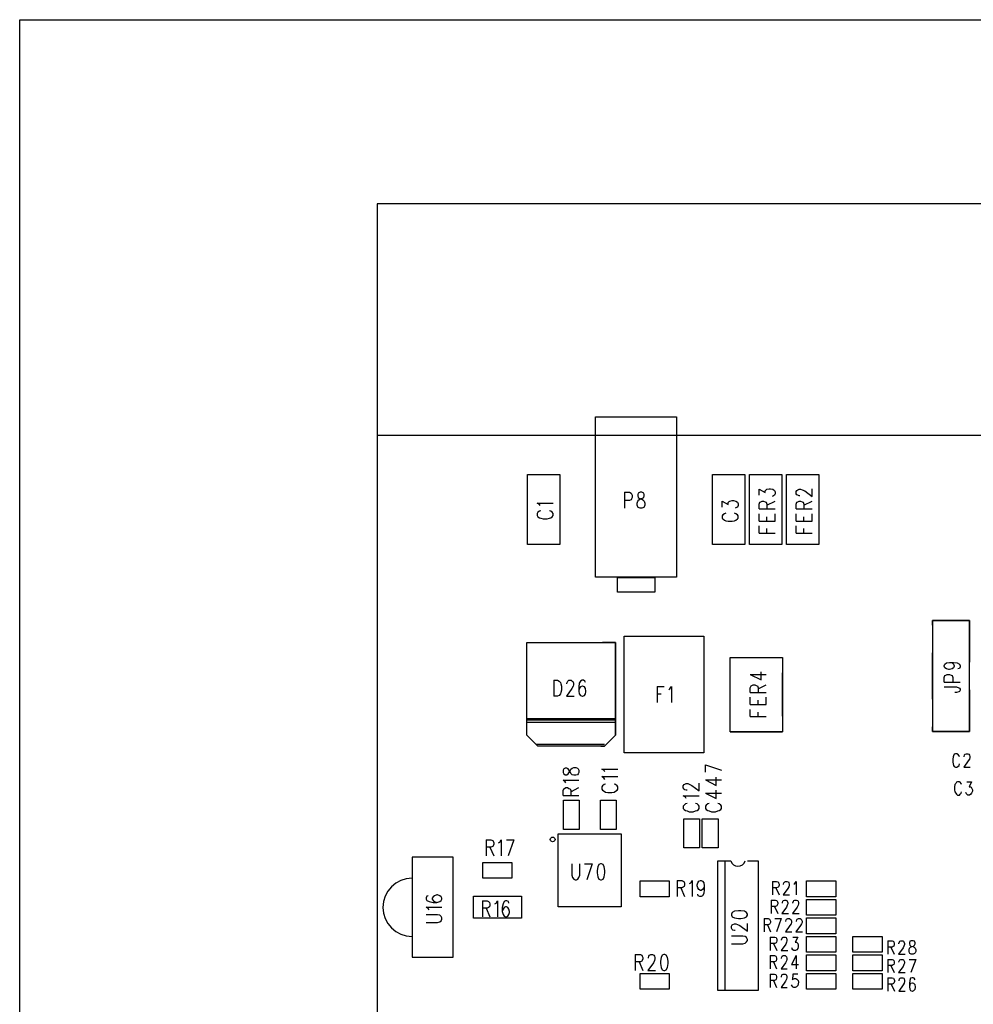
# Model space of a CAD drawing. Extents: x 11.9 to 28.1, y 10.8 to 21.2.
# Tile 9 of 33: x 11.9 to 14.5, y 18.5 to 21.2. Entities that reach past the tile are written whole.
import ezdxf

# ---------------------------------------------------------------- set-up
doc = ezdxf.new("R2010")
doc.units = 0
doc.header["$MEASUREMENT"] = 0
doc.layers.add('LAYNR1', color=2, linetype='Continuous')

msp = doc.modelspace()

# ---------------------------------------------------------------- linework, layer by layer
at = {"layer": 'LAYNR1'}
for points in [[(11.892, 21.199), (28.093, 21.199)], [(11.892, 10.799), (11.892, 21.199)], [(12.858, 20.701), (12.858, 14.201)], [(22.157, 20.701), (12.858, 20.701)], [(13.448, 19.693), (13.448, 20.126)], [(13.448, 20.126), (13.667, 20.126)], [(13.667, 20.126), (13.667, 19.693)], [(12.858, 20.076), (22.157, 20.076)], [(13.264, 19.781), (13.264, 19.97)], [(13.264, 19.97), (13.351, 19.97)], [(13.351, 19.97), (13.351, 19.781)], [(13.764, 19.781), (13.764, 19.97)], [(13.764, 19.97), (13.851, 19.97)], [(13.851, 19.97), (13.851, 19.781)], [(13.864, 19.781), (13.864, 19.97)], [(13.864, 19.97), (13.951, 19.97)], [(13.951, 19.97), (13.951, 19.781)], [(13.964, 19.781), (13.964, 19.97)], [(13.964, 19.97), (14.051, 19.97)], [(14.051, 19.97), (14.051, 19.781)], [(13.89, 19.914), (13.89, 19.93), (13.906, 19.921), (13.906, 19.926), (13.909, 19.929), (13.911, 19.93), (13.917, 19.931), (13.921, 19.931), (13.927, 19.93), (13.931, 19.927), (13.933, 19.923), (13.933, 19.918), (13.931, 19.914), (13.929, 19.912), (13.925, 19.911)], [(14, 19.912), (13.998, 19.912), (13.994, 19.914), (13.992, 19.915), (13.99, 19.918), (13.99, 19.924), (13.992, 19.927), (13.994, 19.929), (13.998, 19.93), (14.002, 19.93), (14.006, 19.929), (14.013, 19.926), (14.033, 19.911), (14.033, 19.931)], [(13.526, 19.922), (13.526, 19.879)], [(13.526, 19.922), (13.54, 19.922), (13.544, 19.92), (13.545, 19.918), (13.547, 19.914), (13.547, 19.908), (13.545, 19.904), (13.544, 19.902), (13.54, 19.9), (13.526, 19.9)], [(13.581, 19.887), (13.579, 19.883), (13.578, 19.881), (13.573, 19.879), (13.568, 19.879), (13.563, 19.881), (13.562, 19.883), (13.56, 19.887), (13.56, 19.893), (13.562, 19.898), (13.565, 19.902)], [(13.568, 19.922), (13.563, 19.92), (13.562, 19.916), (13.562, 19.912), (13.563, 19.908), (13.566, 19.906), (13.572, 19.904), (13.576, 19.902), (13.579, 19.898), (13.581, 19.893)], [(13.565, 19.902), (13.569, 19.904), (13.575, 19.906), (13.578, 19.908), (13.579, 19.912), (13.579, 19.916), (13.578, 19.92), (13.573, 19.922), (13.568, 19.922)], [(13.298, 19.886), (13.296, 19.889), (13.29, 19.893), (13.333, 19.893)], [(13.581, 19.893), (13.581, 19.887)], [(13.79, 19.882), (13.79, 19.898), (13.806, 19.889), (13.806, 19.894), (13.809, 19.897), (13.811, 19.898), (13.817, 19.9), (13.821, 19.9), (13.827, 19.898), (13.831, 19.895), (13.833, 19.891)], [(13.833, 19.891), (13.833, 19.886), (13.831, 19.882), (13.829, 19.881), (13.825, 19.879)], [(13.89, 19.877), (13.89, 19.89), (13.892, 19.895), (13.894, 19.896), (13.898, 19.898), (13.902, 19.898), (13.906, 19.896), (13.909, 19.895), (13.911, 19.89), (13.911, 19.877)], [(13.89, 19.877), (13.933, 19.877)], [(13.911, 19.887), (13.933, 19.898)], [(13.99, 19.877), (13.99, 19.89), (13.992, 19.895), (13.994, 19.896), (13.998, 19.898), (14.002, 19.898), (14.006, 19.896), (14.009, 19.895), (14.011, 19.89), (14.011, 19.877)], [(13.99, 19.877), (14.033, 19.877)], [(14.011, 19.887), (14.033, 19.898)], [(13.3, 19.872), (13.296, 19.871), (13.292, 19.868), (13.29, 19.865), (13.29, 19.859), (13.292, 19.856), (13.296, 19.853), (13.3, 19.852), (13.306, 19.85), (13.317, 19.85), (13.323, 19.852), (13.327, 19.853), (13.331, 19.856), (13.333, 19.859), (13.333, 19.865), (13.331, 19.868), (13.327, 19.871), (13.323, 19.872)], [(13.8, 19.866), (13.796, 19.864), (13.792, 19.861), (13.79, 19.858)], [(13.79, 19.858), (13.79, 19.852), (13.792, 19.85), (13.796, 19.847), (13.8, 19.845), (13.806, 19.844), (13.817, 19.844), (13.823, 19.845), (13.827, 19.847), (13.831, 19.85), (13.833, 19.852), (13.833, 19.858)], [(13.833, 19.858), (13.831, 19.861), (13.827, 19.864), (13.823, 19.866)], [(13.89, 19.844), (13.89, 19.864)], [(13.911, 19.844), (13.911, 19.856)], [(13.933, 19.844), (13.933, 19.864)], [(13.99, 19.844), (13.99, 19.864)], [(14.011, 19.844), (14.011, 19.856)], [(14.033, 19.844), (14.033, 19.864)], [(13.89, 19.844), (13.933, 19.844)], [(13.89, 19.812), (13.89, 19.831)], [(13.911, 19.812), (13.911, 19.824)], [(13.99, 19.844), (14.033, 19.844)], [(13.99, 19.812), (13.99, 19.831)], [(14.011, 19.812), (14.011, 19.824)], [(13.89, 19.812), (13.933, 19.812)], [(13.99, 19.812), (14.033, 19.812)], [(13.351, 19.781), (13.264, 19.781)], [(13.851, 19.781), (13.764, 19.781)], [(13.951, 19.781), (13.864, 19.781)], [(14.051, 19.781), (13.964, 19.781)], [(13.667, 19.693), (13.448, 19.693)], [(13.507, 19.652), (13.507, 19.692)], [(13.507, 19.692), (13.608, 19.692)], [(13.608, 19.692), (13.608, 19.652)], [(13.608, 19.652), (13.507, 19.652)], [(14.358, 19.576), (14.358, 19.276)], [(14.458, 19.576), (14.358, 19.576)], [(14.358, 19.563), (14.358, 19.576)], [(14.358, 19.576), (14.458, 19.576)], [(14.458, 19.276), (14.458, 19.576)], [(14.458, 19.576), (14.458, 19.463)], [(13.525, 19.218), (13.525, 19.533)], [(13.525, 19.533), (13.576, 19.533)], [(13.525, 19.218), (13.525, 19.533)], [(13.525, 19.533), (13.74, 19.533)], [(13.688, 19.533), (13.74, 19.533)], [(13.74, 19.533), (13.74, 19.218)], [(13.74, 19.533), (13.74, 19.218)], [(13.262, 19.266), (13.262, 19.516)], [(13.262, 19.516), (13.297, 19.516)], [(13.262, 19.266), (13.262, 19.516)], [(13.262, 19.516), (13.502, 19.516)], [(13.502, 19.516), (13.467, 19.516)], [(13.502, 19.266), (13.502, 19.516)], [(13.502, 19.516), (13.502, 19.266)], [(13.812, 19.476), (13.953, 19.476)], [(13.812, 19.275), (13.812, 19.476)], [(13.812, 19.476), (13.953, 19.476)], [(13.953, 19.476), (13.953, 19.275)], [(14.358, 19.363), (14.358, 19.488)], [(14.404, 19.462), (14.411, 19.461), (14.415, 19.458), (14.417, 19.453), (14.417, 19.452), (14.415, 19.448), (14.411, 19.445), (14.404, 19.443), (14.402, 19.443), (14.396, 19.445), (14.392, 19.448), (14.39, 19.452), (14.39, 19.453), (14.392, 19.458), (14.396, 19.461), (14.404, 19.462), (14.415, 19.462), (14.425, 19.461), (14.431, 19.458), (14.433, 19.453), (14.433, 19.45), (14.431, 19.446), (14.427, 19.445)], [(13.811, 19.435), (13.811, 19.317)], [(13.866, 19.43), (13.895, 19.415), (13.895, 19.437)], [(13.866, 19.43), (13.909, 19.43)], [(13.953, 19.317), (13.953, 19.434)], [(14.39, 19.409), (14.39, 19.422), (14.392, 19.427), (14.394, 19.428), (14.398, 19.43), (14.404, 19.43), (14.409, 19.428), (14.411, 19.427), (14.413, 19.422), (14.413, 19.409)], [(13.335, 19.414), (13.335, 19.371)], [(13.335, 19.414), (13.345, 19.414), (13.35, 19.412), (13.353, 19.408), (13.354, 19.404), (13.356, 19.398), (13.356, 19.387), (13.354, 19.381), (13.353, 19.377), (13.35, 19.373), (13.345, 19.371), (13.335, 19.371)], [(13.373, 19.412), (13.376, 19.414), (13.382, 19.414), (13.385, 19.412), (13.387, 19.41), (13.388, 19.406), (13.388, 19.402), (13.387, 19.398), (13.384, 19.392), (13.369, 19.371), (13.39, 19.371)], [(13.37, 19.404), (13.37, 19.406), (13.372, 19.41), (13.373, 19.412)], [(13.421, 19.408), (13.419, 19.412), (13.415, 19.414), (13.412, 19.414), (13.407, 19.412), (13.404, 19.406), (13.403, 19.396), (13.403, 19.385), (13.404, 19.377), (13.407, 19.373), (13.412, 19.371), (13.413, 19.371), (13.418, 19.373), (13.421, 19.377), (13.422, 19.383)], [(13.422, 19.385), (13.421, 19.392), (13.418, 19.396), (13.413, 19.398), (13.412, 19.398), (13.407, 19.396), (13.404, 19.392), (13.403, 19.385)], [(13.614, 19.397), (13.614, 19.354)], [(13.614, 19.397), (13.633, 19.397)], [(13.646, 19.389), (13.649, 19.391), (13.653, 19.397), (13.653, 19.354)], [(13.866, 19.381), (13.866, 19.394), (13.868, 19.399), (13.87, 19.4), (13.874, 19.402), (13.878, 19.402), (13.882, 19.4), (13.885, 19.399), (13.887, 19.394), (13.887, 19.381)], [(13.887, 19.391), (13.909, 19.402)], [(14.39, 19.409), (14.433, 19.409)], [(14.39, 19.396), (14.423, 19.396), (14.429, 19.394), (14.431, 19.393), (14.433, 19.39), (14.433, 19.387), (14.431, 19.384), (14.429, 19.383), (14.423, 19.381), (14.419, 19.381)], [(13.422, 19.383), (13.422, 19.385)], [(13.614, 19.377), (13.625, 19.377)], [(13.866, 19.381), (13.909, 19.381)], [(14.458, 19.388), (14.458, 19.276)], [(13.866, 19.349), (13.866, 19.368)], [(13.866, 19.349), (13.909, 19.349)], [(13.887, 19.349), (13.887, 19.36)], [(13.909, 19.349), (13.909, 19.368)], [(13.866, 19.316), (13.866, 19.335)], [(13.866, 19.316), (13.909, 19.316)], [(13.887, 19.316), (13.887, 19.328)], [(13.262, 19.306), (13.262, 19.311)], [(13.262, 19.311), (13.502, 19.311)], [(13.502, 19.306), (13.262, 19.306)], [(13.262, 19.301), (13.502, 19.301)], [(13.502, 19.301), (13.502, 19.306)], [(13.292, 19.236), (13.262, 19.266)], [(13.292, 19.236), (13.262, 19.266)], [(13.472, 19.236), (13.502, 19.266)], [(13.502, 19.266), (13.472, 19.236)], [(13.953, 19.275), (13.812, 19.275)], [(13.812, 19.275), (13.953, 19.275)], [(14.358, 19.276), (14.358, 19.288)], [(14.358, 19.276), (14.458, 19.276)], [(14.458, 19.276), (14.358, 19.276)], [(13.288, 19.241), (13.472, 19.241)], [(13.302, 19.236), (13.292, 19.236)], [(13.472, 19.236), (13.292, 19.236)], [(13.462, 19.236), (13.472, 19.236)], [(13.577, 19.218), (13.525, 19.218)], [(13.74, 19.218), (13.525, 19.218)], [(13.74, 19.218), (13.686, 19.218)], [(14.431, 19.207), (14.43, 19.21), (14.427, 19.214), (14.425, 19.215), (14.42, 19.215), (14.417, 19.214), (14.415, 19.21), (14.414, 19.207), (14.413, 19.201), (14.413, 19.193), (14.414, 19.188), (14.415, 19.184), (14.417, 19.181), (14.42, 19.179), (14.425, 19.179), (14.427, 19.181), (14.43, 19.184), (14.431, 19.188)], [(14.444, 19.207), (14.444, 19.208), (14.445, 19.212), (14.446, 19.214), (14.449, 19.215), (14.454, 19.215), (14.456, 19.214), (14.458, 19.212), (14.459, 19.208), (14.459, 19.205), (14.458, 19.201), (14.455, 19.196), (14.443, 19.179), (14.46, 19.179)], [(13.745, 19.186), (13.788, 19.171)], [(13.745, 19.166), (13.745, 19.186)], [(13.473, 19.167), (13.471, 19.17), (13.465, 19.174), (13.508, 19.174)], [(13.368, 19.137), (13.366, 19.14), (13.36, 19.144), (13.403, 19.144)], [(13.473, 19.146), (13.471, 19.149), (13.465, 19.154), (13.508, 19.154)], [(13.475, 19.133), (13.471, 19.132), (13.467, 19.129), (13.465, 19.126), (13.465, 19.12), (13.467, 19.117), (13.471, 19.114), (13.475, 19.112), (13.481, 19.111), (13.492, 19.111), (13.498, 19.112), (13.502, 19.114), (13.506, 19.117), (13.508, 19.12), (13.508, 19.126), (13.506, 19.129), (13.502, 19.132), (13.498, 19.133)], [(13.695, 19.117), (13.693, 19.117), (13.689, 19.118), (13.687, 19.12), (13.685, 19.123), (13.685, 19.129), (13.687, 19.132), (13.689, 19.133), (13.693, 19.135), (13.697, 19.135), (13.701, 19.133), (13.708, 19.13), (13.728, 19.115), (13.728, 19.136)], [(13.745, 19.145), (13.774, 19.13), (13.774, 19.152)], [(13.745, 19.145), (13.788, 19.145)], [(14.419, 19.132), (14.418, 19.126)], [(14.421, 19.135), (14.419, 19.132)], [(14.423, 19.139), (14.421, 19.135)], [(14.426, 19.14), (14.423, 19.139)], [(14.431, 19.14), (14.426, 19.14)], [(14.433, 19.139), (14.431, 19.14)], [(14.436, 19.135), (14.433, 19.139)], [(14.437, 19.132), (14.436, 19.135)], [(14.451, 19.14), (14.464, 19.14)], [(14.464, 19.14), (14.457, 19.126)], [(13.36, 19.103), (13.36, 19.116), (13.362, 19.121), (13.364, 19.122), (13.368, 19.124), (13.372, 19.124), (13.376, 19.122), (13.379, 19.121), (13.381, 19.116), (13.381, 19.103)], [(13.36, 19.103), (13.403, 19.103)], [(13.381, 19.113), (13.403, 19.124)], [(13.745, 19.109), (13.774, 19.095), (13.774, 19.117)], [(13.745, 19.109), (13.788, 19.109)], [(14.418, 19.126), (14.418, 19.118)], [(14.418, 19.118), (14.419, 19.113)], [(14.419, 19.113), (14.421, 19.109)], [(14.421, 19.109), (14.423, 19.106)], [(14.423, 19.106), (14.426, 19.104)], [(14.426, 19.104), (14.431, 19.104)], [(14.431, 19.104), (14.433, 19.106)], [(14.433, 19.106), (14.436, 19.109)], [(14.436, 19.109), (14.437, 19.113)], [(14.449, 19.108), (14.448, 19.111)], [(14.451, 19.106), (14.449, 19.108)], [(14.454, 19.104), (14.451, 19.106)], [(14.458, 19.104), (14.454, 19.104)], [(14.457, 19.126), (14.461, 19.126)], [(14.462, 19.106), (14.458, 19.104)], [(14.461, 19.126), (14.463, 19.125)], [(14.464, 19.109), (14.462, 19.106)], [(14.463, 19.125), (14.464, 19.123)], [(14.464, 19.123), (14.466, 19.118)], [(14.466, 19.114), (14.464, 19.109)], [(14.466, 19.118), (14.466, 19.114)], [(13.361, 19.011), (13.361, 19.09)], [(13.361, 19.09), (13.404, 19.09)], [(13.404, 19.09), (13.404, 19.011)], [(13.461, 19.011), (13.461, 19.09)], [(13.461, 19.09), (13.504, 19.09)], [(13.504, 19.09), (13.504, 19.011)], [(13.693, 19.095), (13.691, 19.098), (13.685, 19.102), (13.728, 19.102)], [(13.695, 19.081), (13.691, 19.08), (13.687, 19.077), (13.685, 19.074), (13.685, 19.068), (13.687, 19.065), (13.691, 19.062), (13.695, 19.061), (13.701, 19.059), (13.712, 19.059), (13.718, 19.061), (13.722, 19.062), (13.726, 19.065), (13.728, 19.068), (13.728, 19.074), (13.726, 19.077), (13.722, 19.08), (13.718, 19.081)], [(13.747, 19.077), (13.745, 19.074), (13.745, 19.068), (13.747, 19.065), (13.751, 19.062), (13.755, 19.061)], [(13.755, 19.081), (13.751, 19.08), (13.747, 19.077)], [(13.786, 19.077), (13.782, 19.08), (13.778, 19.081)], [(13.778, 19.061), (13.782, 19.062), (13.786, 19.065), (13.788, 19.068), (13.788, 19.074), (13.786, 19.077)], [(13.755, 19.061), (13.761, 19.059), (13.772, 19.059), (13.778, 19.061)], [(13.686, 18.961), (13.686, 19.04)], [(13.686, 19.04), (13.729, 19.04)], [(13.729, 19.04), (13.729, 18.961)], [(13.736, 18.961), (13.736, 19.04)], [(13.736, 19.04), (13.779, 19.04)], [(13.779, 19.04), (13.779, 18.961)], [(13.347, 18.999), (13.517, 18.999)], [(13.347, 18.802), (13.347, 18.999)], [(13.404, 19.011), (13.361, 19.011)], [(13.504, 19.011), (13.461, 19.011)], [(13.517, 18.999), (13.517, 18.802)], [(13.152, 18.983), (13.152, 18.94)], [(13.152, 18.983), (13.165, 18.983), (13.17, 18.981), (13.171, 18.979), (13.173, 18.975), (13.173, 18.971), (13.171, 18.967), (13.17, 18.965), (13.165, 18.963), (13.152, 18.963)], [(13.186, 18.975), (13.189, 18.977), (13.193, 18.983), (13.193, 18.94)], [(13.207, 18.983), (13.227, 18.983)], [(13.227, 18.983), (13.212, 18.94)], [(13.162, 18.963), (13.173, 18.94)], [(13.729, 18.961), (13.686, 18.961)], [(13.779, 18.961), (13.736, 18.961)], [(12.952, 18.936), (12.952, 18.666)], [(13.063, 18.936), (12.952, 18.936)], [(13.063, 18.666), (13.063, 18.936)], [(13.143, 18.922), (13.222, 18.922)], [(13.143, 18.879), (13.143, 18.922)], [(13.222, 18.922), (13.222, 18.879)], [(13.384, 18.918), (13.384, 18.887), (13.386, 18.881), (13.389, 18.877), (13.393, 18.875), (13.396, 18.875), (13.4, 18.877), (13.403, 18.881), (13.405, 18.887), (13.405, 18.918)], [(13.418, 18.918), (13.439, 18.918)], [(13.439, 18.918), (13.424, 18.875)], [(13.778, 18.576), (13.778, 18.926)], [(13.778, 18.926), (13.813, 18.926)], [(13.797, 18.926), (13.797, 18.576)], [(13.858, 18.926), (13.887, 18.926)], [(13.887, 18.926), (13.887, 18.576)], [(13.222, 18.879), (13.143, 18.879)], [(13.568, 18.872), (13.647, 18.872)], [(13.568, 18.829), (13.568, 18.872)], [(13.647, 18.872), (13.647, 18.829)], [(13.668, 18.873), (13.668, 18.83)], [(13.668, 18.873), (13.681, 18.873), (13.685, 18.871), (13.687, 18.869), (13.688, 18.865), (13.688, 18.861), (13.687, 18.857), (13.685, 18.855), (13.681, 18.853), (13.668, 18.853)], [(13.702, 18.865), (13.705, 18.867), (13.709, 18.873), (13.709, 18.83)], [(13.741, 18.859), (13.74, 18.853), (13.737, 18.849), (13.733, 18.846), (13.731, 18.846), (13.727, 18.849), (13.724, 18.853), (13.722, 18.859), (13.722, 18.861), (13.724, 18.867), (13.727, 18.871), (13.731, 18.873), (13.733, 18.873), (13.737, 18.871), (13.74, 18.867), (13.741, 18.859), (13.741, 18.849), (13.74, 18.838), (13.737, 18.832), (13.733, 18.83), (13.73, 18.83), (13.725, 18.832), (13.724, 18.836)], [(13.926, 18.87), (13.926, 18.834)], [(13.926, 18.87), (13.937, 18.87)], [(13.937, 18.87), (13.941, 18.869)], [(13.941, 18.869), (13.942, 18.867)], [(13.942, 18.867), (13.944, 18.863)], [(13.944, 18.863), (13.944, 18.86)], [(13.956, 18.863), (13.957, 18.867)], [(13.956, 18.862), (13.956, 18.863)], [(13.957, 18.867), (13.959, 18.869)], [(13.959, 18.869), (13.961, 18.87)], [(13.961, 18.87), (13.966, 18.87)], [(13.966, 18.87), (13.969, 18.869)], [(13.969, 18.869), (13.97, 18.867)], [(13.97, 18.867), (13.971, 18.863)], [(13.971, 18.863), (13.971, 18.86)], [(13.984, 18.863), (13.986, 18.865)], [(13.986, 18.865), (13.99, 18.87)], [(13.99, 18.87), (13.99, 18.834)], [(14.018, 18.829), (14.018, 18.872)], [(14.018, 18.872), (14.097, 18.872)], [(14.097, 18.872), (14.097, 18.829)], [(13.678, 18.853), (13.688, 18.83)], [(13.937, 18.853), (13.926, 18.853)], [(13.935, 18.853), (13.944, 18.834)], [(13.941, 18.855), (13.937, 18.853)], [(13.942, 18.856), (13.941, 18.855)], [(13.944, 18.86), (13.942, 18.856)], [(13.967, 18.851), (13.955, 18.834)], [(13.97, 18.856), (13.967, 18.851)], [(13.971, 18.86), (13.97, 18.856)], [(12.996, 18.832), (12.992, 18.831), (12.99, 18.826), (12.99, 18.823), (12.992, 18.819), (12.998, 18.816)], [(12.998, 18.816), (13.009, 18.814), (13.019, 18.814), (13.027, 18.816)], [(13.013, 18.832), (13.009, 18.829), (13.006, 18.825), (13.006, 18.823), (13.009, 18.819), (13.013, 18.816)], [(13.027, 18.832), (13.021, 18.834), (13.019, 18.834), (13.013, 18.832)], [(13.013, 18.816), (13.019, 18.814)], [(13.027, 18.816), (13.031, 18.819), (13.033, 18.823), (13.033, 18.825), (13.031, 18.829), (13.027, 18.832)], [(13.118, 18.831), (13.248, 18.831)], [(13.118, 18.771), (13.118, 18.831)], [(13.142, 18.818), (13.142, 18.775)], [(13.142, 18.818), (13.155, 18.818), (13.159, 18.816), (13.161, 18.814), (13.162, 18.81), (13.162, 18.806), (13.161, 18.802), (13.159, 18.8), (13.155, 18.798), (13.142, 18.798)], [(13.176, 18.81), (13.179, 18.812), (13.183, 18.818), (13.183, 18.775)], [(13.214, 18.812), (13.213, 18.816), (13.208, 18.818), (13.205, 18.818), (13.201, 18.816), (13.198, 18.81), (13.196, 18.8), (13.196, 18.789), (13.198, 18.781), (13.201, 18.777), (13.205, 18.775), (13.207, 18.775), (13.211, 18.777), (13.214, 18.781), (13.215, 18.787), (13.215, 18.789), (13.214, 18.796), (13.211, 18.8), (13.207, 18.802), (13.205, 18.802), (13.201, 18.8), (13.198, 18.796), (13.196, 18.789)], [(13.248, 18.831), (13.248, 18.771)], [(13.647, 18.829), (13.568, 18.829)], [(13.922, 18.82), (13.922, 18.784)], [(13.922, 18.82), (13.934, 18.82), (13.938, 18.819), (13.939, 18.817), (13.94, 18.813), (13.94, 18.81), (13.939, 18.806), (13.938, 18.805), (13.934, 18.803), (13.922, 18.803)], [(13.953, 18.812), (13.953, 18.813), (13.954, 18.817), (13.955, 18.819), (13.958, 18.82), (13.962, 18.82), (13.965, 18.819), (13.966, 18.817), (13.967, 18.813), (13.967, 18.81), (13.966, 18.806), (13.964, 18.801), (13.951, 18.784), (13.969, 18.784)], [(13.955, 18.834), (13.972, 18.834)], [(13.981, 18.812), (13.981, 18.813), (13.983, 18.817), (13.984, 18.819), (13.986, 18.82), (13.991, 18.82), (13.994, 18.819), (13.995, 18.817), (13.996, 18.813), (13.996, 18.81), (13.995, 18.806), (13.993, 18.801), (13.98, 18.784), (13.998, 18.784)], [(14.097, 18.829), (14.018, 18.829)], [(14.018, 18.822), (14.097, 18.822)], [(14.018, 18.779), (14.018, 18.822)], [(14.097, 18.822), (14.097, 18.779)], [(12.998, 18.794), (12.996, 18.797), (12.99, 18.801), (13.033, 18.801)], [(13.152, 18.798), (13.162, 18.775)], [(13.517, 18.802), (13.347, 18.802)], [(13.858, 18.782), (13.856, 18.787), (13.85, 18.79), (13.84, 18.791), (13.834, 18.791), (13.823, 18.79), (13.817, 18.787), (13.815, 18.782)], [(13.931, 18.803), (13.94, 18.784)], [(12.99, 18.76), (13.021, 18.76), (13.027, 18.761), (13.031, 18.764), (13.033, 18.769), (13.033, 18.772), (13.031, 18.776), (13.027, 18.779), (13.021, 18.78), (12.99, 18.78)], [(13.248, 18.771), (13.118, 18.771)], [(13.815, 18.779), (13.817, 18.775), (13.823, 18.772), (13.834, 18.77), (13.84, 18.77), (13.85, 18.772), (13.856, 18.775), (13.858, 18.779), (13.858, 18.782)], [(13.815, 18.782), (13.815, 18.779)], [(13.815, 18.75), (13.817, 18.753), (13.819, 18.754), (13.823, 18.756), (13.827, 18.756), (13.831, 18.754), (13.838, 18.751), (13.858, 18.736), (13.858, 18.757)], [(13.903, 18.77), (13.903, 18.734)], [(13.903, 18.77), (13.914, 18.77)], [(13.914, 18.77), (13.918, 18.769)], [(13.918, 18.769), (13.919, 18.767)], [(13.919, 18.767), (13.921, 18.763)], [(13.921, 18.76), (13.919, 18.756)], [(13.921, 18.763), (13.921, 18.76)], [(13.932, 18.77), (13.949, 18.77)], [(13.949, 18.77), (13.937, 18.734)], [(13.962, 18.763), (13.963, 18.767)], [(13.962, 18.762), (13.962, 18.763)], [(13.963, 18.767), (13.964, 18.769)], [(13.964, 18.769), (13.967, 18.77)], [(13.967, 18.77), (13.972, 18.77)], [(13.972, 18.77), (13.974, 18.769)], [(13.974, 18.769), (13.976, 18.767)], [(13.976, 18.767), (13.977, 18.763)], [(13.977, 18.76), (13.976, 18.756)], [(13.977, 18.763), (13.977, 18.76)], [(13.991, 18.763), (13.992, 18.767)], [(13.991, 18.762), (13.991, 18.763)], [(13.992, 18.767), (13.993, 18.769)], [(13.993, 18.769), (13.996, 18.77)], [(13.996, 18.77), (14.001, 18.77)], [(14.001, 18.77), (14.003, 18.769)], [(14.003, 18.769), (14.004, 18.767)], [(14.004, 18.767), (14.006, 18.763)], [(14.006, 18.76), (14.004, 18.756)], [(14.006, 18.763), (14.006, 18.76)], [(14.097, 18.779), (14.018, 18.779)], [(14.018, 18.772), (14.097, 18.772)], [(14.018, 18.729), (14.018, 18.772)], [(14.097, 18.772), (14.097, 18.729)], [(13.825, 18.738), (13.823, 18.738), (13.819, 18.739), (13.817, 18.741), (13.815, 18.744), (13.815, 18.75)], [(13.914, 18.753), (13.903, 18.753)], [(13.912, 18.753), (13.921, 18.734)], [(13.918, 18.755), (13.914, 18.753)], [(13.919, 18.756), (13.918, 18.755)], [(13.973, 18.751), (13.961, 18.734)], [(13.961, 18.734), (13.978, 18.734)], [(13.976, 18.756), (13.973, 18.751)], [(14.002, 18.751), (13.989, 18.734)], [(13.989, 18.734), (14.007, 18.734)], [(14.004, 18.756), (14.002, 18.751)], [(13.815, 18.702), (13.846, 18.702), (13.852, 18.704), (13.856, 18.707), (13.858, 18.711), (13.858, 18.714), (13.856, 18.719), (13.852, 18.722), (13.846, 18.723), (13.815, 18.723)], [(13.92, 18.72), (13.92, 18.684)], [(13.92, 18.72), (13.932, 18.72), (13.936, 18.719), (13.937, 18.717), (13.938, 18.713), (13.938, 18.71), (13.937, 18.706), (13.936, 18.705), (13.932, 18.703), (13.92, 18.703)], [(13.95, 18.712), (13.95, 18.713), (13.952, 18.717), (13.953, 18.719), (13.955, 18.72), (13.96, 18.72), (13.963, 18.719), (13.964, 18.717), (13.965, 18.713), (13.965, 18.71), (13.964, 18.706), (13.962, 18.701), (13.949, 18.684), (13.967, 18.684)], [(13.981, 18.72), (13.994, 18.72), (13.987, 18.706), (13.991, 18.706), (13.993, 18.705), (13.994, 18.703), (13.995, 18.698), (13.995, 18.694), (13.994, 18.689), (13.992, 18.686), (13.988, 18.684), (13.984, 18.684), (13.981, 18.686), (13.979, 18.688), (13.978, 18.691)], [(14.097, 18.729), (14.018, 18.729)], [(14.018, 18.679), (14.018, 18.722)], [(14.018, 18.722), (14.097, 18.722)], [(14.097, 18.722), (14.097, 18.679)], [(14.143, 18.722), (14.222, 18.722)], [(14.143, 18.679), (14.143, 18.722)], [(14.222, 18.722), (14.222, 18.679)], [(14.238, 18.71), (14.238, 18.674)], [(14.238, 18.71), (14.249, 18.71), (14.252, 18.709), (14.254, 18.707), (14.255, 18.703), (14.255, 18.7), (14.254, 18.696), (14.252, 18.695), (14.249, 18.693), (14.238, 18.693)], [(14.267, 18.702), (14.267, 18.703), (14.269, 18.707), (14.27, 18.709), (14.273, 18.71), (14.278, 18.71), (14.28, 18.709), (14.281, 18.707), (14.283, 18.703), (14.283, 18.7), (14.281, 18.696), (14.279, 18.691), (14.266, 18.674), (14.284, 18.674)], [(13.929, 18.703), (13.938, 18.684)], [(14.097, 18.679), (14.018, 18.679)], [(14.222, 18.679), (14.143, 18.679)], [(14.246, 18.693), (14.255, 18.674)], [(12.952, 18.666), (13.063, 18.666)], [(13.555, 18.673), (13.555, 18.63)], [(13.555, 18.673), (13.569, 18.673), (13.573, 18.671), (13.574, 18.669), (13.576, 18.665), (13.576, 18.661), (13.574, 18.657), (13.573, 18.655), (13.569, 18.653), (13.555, 18.653)], [(13.566, 18.653), (13.576, 18.63)], [(13.591, 18.663), (13.591, 18.665), (13.592, 18.669), (13.594, 18.671), (13.597, 18.673), (13.602, 18.673), (13.605, 18.671), (13.607, 18.669), (13.608, 18.665), (13.608, 18.661), (13.607, 18.657), (13.604, 18.651), (13.589, 18.63), (13.61, 18.63)], [(13.92, 18.67), (13.92, 18.634)], [(13.92, 18.67), (13.931, 18.67)], [(13.931, 18.653), (13.92, 18.653)], [(13.929, 18.653), (13.937, 18.634)], [(13.931, 18.67), (13.935, 18.669)], [(13.935, 18.655), (13.931, 18.653)], [(13.935, 18.669), (13.936, 18.667)], [(13.936, 18.656), (13.935, 18.655)], [(13.936, 18.667), (13.937, 18.663)], [(13.937, 18.66), (13.936, 18.656)], [(13.937, 18.663), (13.937, 18.66)], [(13.961, 18.651), (13.949, 18.634)], [(13.95, 18.663), (13.951, 18.667)], [(13.95, 18.662), (13.95, 18.663)], [(13.951, 18.667), (13.952, 18.669)], [(13.952, 18.669), (13.955, 18.67)], [(13.955, 18.67), (13.96, 18.67)], [(13.96, 18.67), (13.962, 18.669)], [(13.964, 18.656), (13.961, 18.651)], [(13.962, 18.669), (13.964, 18.667)], [(13.964, 18.667), (13.965, 18.663)], [(13.965, 18.66), (13.964, 18.656)], [(13.965, 18.663), (13.965, 18.66)], [(13.99, 18.67), (13.977, 18.646)], [(13.99, 18.67), (13.99, 18.634)], [(14.018, 18.629), (14.018, 18.672)], [(14.018, 18.672), (14.097, 18.672)], [(14.097, 18.672), (14.097, 18.629)], [(14.143, 18.672), (14.222, 18.672)], [(14.143, 18.629), (14.143, 18.672)], [(14.222, 18.672), (14.222, 18.629)], [(14.238, 18.66), (14.238, 18.624)], [(14.238, 18.66), (14.249, 18.66), (14.252, 18.659), (14.254, 18.657), (14.255, 18.653), (14.255, 18.65), (14.254, 18.646), (14.252, 18.645), (14.249, 18.643), (14.238, 18.643)], [(14.267, 18.652), (14.267, 18.653), (14.269, 18.657), (14.27, 18.659), (14.273, 18.66), (14.278, 18.66), (14.28, 18.659), (14.281, 18.657), (14.283, 18.653), (14.283, 18.65), (14.281, 18.646), (14.279, 18.641), (14.266, 18.624), (14.284, 18.624)], [(14.295, 18.66), (14.313, 18.66)], [(14.313, 18.66), (14.3, 18.624)], [(13.949, 18.634), (13.966, 18.634)], [(13.977, 18.646), (13.996, 18.646)], [(14.097, 18.629), (14.018, 18.629)], [(14.222, 18.629), (14.143, 18.629)], [(14.246, 18.643), (14.255, 18.624)], [(13.568, 18.622), (13.647, 18.622)], [(13.568, 18.579), (13.568, 18.622)], [(13.647, 18.622), (13.647, 18.579)], [(13.92, 18.62), (13.92, 18.584)], [(13.92, 18.62), (13.931, 18.62)], [(13.931, 18.603), (13.92, 18.603)], [(13.929, 18.603), (13.937, 18.584)], [(13.931, 18.62), (13.935, 18.619)], [(13.935, 18.605), (13.931, 18.603)], [(13.935, 18.619), (13.936, 18.617)], [(13.936, 18.606), (13.935, 18.605)], [(13.936, 18.617), (13.937, 18.613)], [(13.937, 18.61), (13.936, 18.606)], [(13.937, 18.613), (13.937, 18.61)], [(13.961, 18.601), (13.949, 18.584)], [(13.95, 18.613), (13.951, 18.617)], [(13.95, 18.612), (13.95, 18.613)], [(13.951, 18.617), (13.952, 18.619)], [(13.952, 18.619), (13.955, 18.62)], [(13.955, 18.62), (13.96, 18.62)], [(13.96, 18.62), (13.962, 18.619)], [(13.964, 18.606), (13.961, 18.601)], [(13.962, 18.619), (13.964, 18.617)], [(13.964, 18.617), (13.965, 18.613)], [(13.965, 18.61), (13.964, 18.606)], [(13.965, 18.613), (13.965, 18.61)], [(13.981, 18.62), (13.98, 18.605)], [(13.98, 18.605), (13.981, 18.606)], [(13.994, 18.62), (13.981, 18.62)], [(13.981, 18.606), (13.985, 18.608)], [(13.985, 18.608), (13.989, 18.608)], [(13.989, 18.608), (13.992, 18.606)], [(13.992, 18.606), (13.995, 18.603)], [(13.995, 18.603), (13.996, 18.598)], [(13.996, 18.598), (13.995, 18.594)], [(14.018, 18.579), (14.018, 18.622)], [(14.018, 18.622), (14.097, 18.622)], [(14.097, 18.622), (14.097, 18.579)], [(14.143, 18.622), (14.222, 18.622)], [(14.143, 18.579), (14.143, 18.622)], [(14.222, 18.622), (14.222, 18.579)], [(14.238, 18.61), (14.238, 18.574)], [(14.238, 18.61), (14.249, 18.61)], [(14.249, 18.61), (14.253, 18.609)], [(14.253, 18.609), (14.254, 18.607)], [(14.254, 18.607), (14.256, 18.603)], [(14.256, 18.6), (14.254, 18.596)], [(14.256, 18.603), (14.256, 18.6)], [(14.268, 18.603), (14.269, 18.607)], [(14.268, 18.602), (14.268, 18.603)], [(14.269, 18.607), (14.271, 18.609)], [(14.271, 18.609), (14.273, 18.61)], [(14.273, 18.61), (14.278, 18.61)], [(14.278, 18.61), (14.281, 18.609)], [(14.281, 18.609), (14.282, 18.607)], [(14.282, 18.607), (14.283, 18.603)], [(14.283, 18.6), (14.282, 18.596)], [(14.283, 18.603), (14.283, 18.6)], [(14.297, 18.603), (14.296, 18.595)], [(14.299, 18.609), (14.297, 18.603)], [(14.303, 18.61), (14.299, 18.609)], [(14.306, 18.61), (14.303, 18.61)], [(14.309, 18.609), (14.306, 18.61)], [(14.311, 18.605), (14.309, 18.609)], [(13.647, 18.579), (13.568, 18.579)], [(13.887, 18.576), (13.778, 18.576)], [(13.949, 18.584), (13.966, 18.584)], [(13.979, 18.588), (13.977, 18.591)], [(13.98, 18.586), (13.979, 18.588)], [(13.984, 18.584), (13.98, 18.586)], [(13.987, 18.584), (13.984, 18.584)], [(13.991, 18.586), (13.987, 18.584)], [(13.994, 18.589), (13.991, 18.586)], [(13.995, 18.594), (13.994, 18.589)], [(14.097, 18.579), (14.018, 18.579)], [(14.222, 18.579), (14.143, 18.579)], [(14.249, 18.593), (14.238, 18.593)], [(14.247, 18.593), (14.256, 18.574)], [(14.253, 18.595), (14.249, 18.593)], [(14.254, 18.596), (14.253, 18.595)], [(14.279, 18.591), (14.267, 18.574)], [(14.267, 18.574), (14.284, 18.574)], [(14.282, 18.596), (14.279, 18.591)], [(14.296, 18.595), (14.296, 18.586)], [(14.297, 18.591), (14.296, 18.586)], [(14.296, 18.586), (14.297, 18.579)], [(14.299, 18.595), (14.297, 18.591)], [(14.297, 18.579), (14.299, 18.576)], [(14.303, 18.596), (14.299, 18.595)], [(14.299, 18.576), (14.303, 18.574)], [(14.304, 18.596), (14.303, 18.596)], [(14.303, 18.574), (14.304, 18.574)], [(14.308, 18.595), (14.304, 18.596)], [(14.304, 18.574), (14.308, 18.576)], [(14.311, 18.591), (14.308, 18.595)], [(14.308, 18.576), (14.311, 18.579)], [(14.312, 18.586), (14.311, 18.591)], [(14.311, 18.579), (14.312, 18.584)], [(14.312, 18.584), (14.312, 18.586)]]:
    msp.add_lwpolyline(points, dxfattribs=at)
for points in [[(13.36, 19.165), (13.362, 19.161), (13.366, 19.159), (13.37, 19.159), (13.374, 19.161), (13.376, 19.164), (13.379, 19.169), (13.381, 19.174), (13.385, 19.177), (13.389, 19.178), (13.395, 19.178), (13.399, 19.177), (13.401, 19.175), (13.403, 19.171), (13.403, 19.165), (13.401, 19.161), (13.399, 19.159), (13.395, 19.158), (13.389, 19.158), (13.385, 19.159), (13.381, 19.162), (13.379, 19.167), (13.376, 19.172), (13.374, 19.175), (13.37, 19.177), (13.366, 19.177), (13.362, 19.175), (13.36, 19.171), (13.36, 19.165)], [(13.461, 18.918), (13.457, 18.916), (13.454, 18.91), (13.452, 18.9), (13.452, 18.894), (13.454, 18.883), (13.457, 18.877), (13.461, 18.875), (13.464, 18.875), (13.468, 18.877), (13.471, 18.883), (13.473, 18.894), (13.473, 18.9), (13.471, 18.91), (13.468, 18.916), (13.464, 18.918), (13.461, 18.918)], [(14.301, 18.71), (14.297, 18.709), (14.296, 18.705), (14.296, 18.702), (14.297, 18.698), (14.3, 18.696), (14.305, 18.695), (14.309, 18.693), (14.311, 18.69), (14.313, 18.686), (14.313, 18.681), (14.311, 18.678), (14.31, 18.676), (14.306, 18.674), (14.301, 18.674), (14.297, 18.676), (14.296, 18.678), (14.295, 18.681), (14.295, 18.686), (14.296, 18.69), (14.299, 18.693), (14.302, 18.695), (14.307, 18.696), (14.31, 18.698), (14.311, 18.702), (14.311, 18.705), (14.31, 18.709), (14.306, 18.71), (14.301, 18.71)], [(13.632, 18.673), (13.628, 18.671), (13.625, 18.665), (13.623, 18.655), (13.623, 18.649), (13.625, 18.638), (13.628, 18.632), (13.632, 18.63), (13.635, 18.63), (13.639, 18.632), (13.642, 18.638), (13.644, 18.649), (13.644, 18.655), (13.642, 18.665), (13.639, 18.671), (13.635, 18.673), (13.632, 18.673)]]:
    msp.add_lwpolyline(points, close=True, dxfattribs=at)
for points in [[(13.813, 18.926, 0.744031), (13.852, 18.926)], [(12.952, 18.879, 1), (12.952, 18.722)]]:
    msp.add_lwpolyline(points, format="xyb", dxfattribs=at)
msp.add_circle((13.332, 18.984), 0.00632, dxfattribs=at)

doc.saveas('drawing.dxf')
